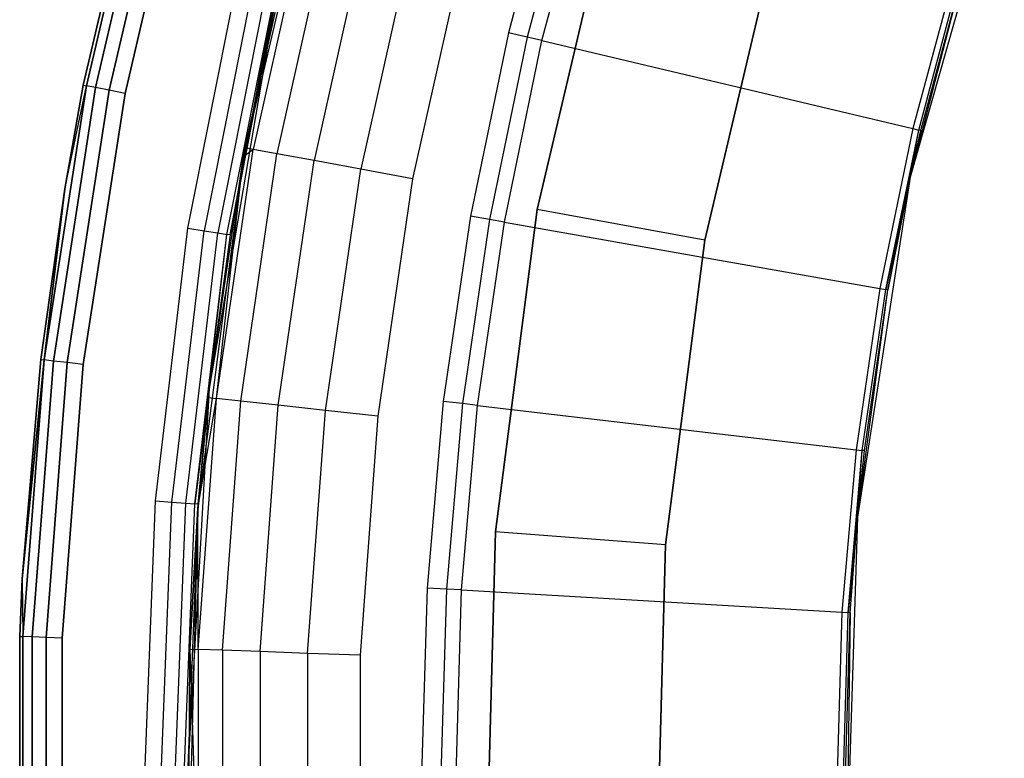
# Model space of a CAD drawing. Extents: x -4.25 to 4.25, y 0.04 to 8.54.
# Tile 14 of 29: x -4.25 to -3.09, y 4.31 to 5.18. Entities that reach past the tile are written whole.
import ezdxf

# ---------------------------------------------------------------- set-up
doc = ezdxf.new("R2010")
doc.units = 0
doc.header["$LTSCALE"] = 2.54
doc.layers.get('0').update_dxf_attribs({"color": 13, "linetype": 'CONTINUOUS'})

# ---------------------------------------------------------------- blocks, each defined once
blk = doc.blocks.new('BOL_STL')
at = {"color": 0}
for p, q in [((-4.0981, 5.4187, 0.112), (-4.1723, 5.1017, 0.112)), ((-4.1723, 5.1017, 6.212), (-4.0981, 5.4187, 6.212)), ((-4.0981, 5.4187, 0.112), (-4.1723, 5.1017, 0.112)), ((-4.1723, 5.1017, 6.212), (-4.0981, 5.4187, 6.212)), ((-4.0944, 5.4177, 0.0929), (-4.1685, 5.1009, 0.0929)), ((-4.0944, 5.4177, 0.0929), (-4.1685, 5.1009, 0.0929)), ((-4.1685, 5.1009, 6.2311), (-4.0944, 5.4177, 6.2311)), ((-4.1685, 5.1009, 6.2311), (-4.0944, 5.4177, 6.2311)), ((-4.084, 5.4148, 0.0766), (-4.1579, 5.0989, 0.0766)), ((-4.084, 5.4148, 0.0766), (-4.1579, 5.0989, 0.0766)), ((-4.1579, 5.0989, 6.2474), (-4.084, 5.4148, 6.2474)), ((-4.1579, 5.0989, 6.2474), (-4.084, 5.4148, 6.2474)), ((-4.0683, 5.4105, 0.0658), (-4.142, 5.0958, 0.0658)), ((-4.0683, 5.4105, 0.0658), (-4.142, 5.0958, 0.0658)), ((-4.142, 5.0958, 6.2582), (-4.0683, 5.4105, 6.2582)), ((-4.142, 5.0958, 6.2582), (-4.0683, 5.4105, 6.2582)), ((-4.1232, 5.0921, 0.062), (-4.0499, 5.4054, 0.062)), ((-4.0499, 5.4054, 6.262), (-4.1232, 5.0921, 6.262)), ((-4.1232, 5.0921, 0.062), (-4.0499, 5.4054, 0.062)), ((-4.0499, 5.4054, 6.262), (-4.1232, 5.0921, 6.262)), ((-3.092, 5.3821, 0.762), (-3.2025, 4.9939, 0.762)), ((-3.092, 5.3821, 0.762), (-3.2025, 4.9939, 0.762)), ((-3.6169, 5.3753, 0.062), (-3.6737, 5.1632, 0.062)), ((-3.6169, 5.3753, 0.062), (-3.6737, 5.1632, 0.062)), ((-3.5951, 5.3688, 0.0675), (-3.6516, 5.158, 0.0675)), ((-3.5951, 5.3688, 0.0675), (-3.6516, 5.158, 0.0675)), ((-3.6343, 5.1539, 0.0826), (-3.5781, 5.3637, 0.0826)), ((-3.6343, 5.1539, 0.0826), (-3.5781, 5.3637, 0.0826)), ((-3.5526, 5.3266, 1.4377), (-3.6401, 4.9558, 1.4377)), ((-3.6401, 4.9558, 3.0377), (-3.5526, 5.3266, 3.0377)), ((-3.6401, 4.9558, 3.0377), (-3.5526, 5.3266, 3.0377)), ((-3.5526, 5.3266, 1.4377), (-3.6401, 4.9558, 1.4377)), ((-3.4433, 4.92, 1.2377), (-3.3605, 5.2707, 1.2377)), ((-3.4433, 4.92, 1.2377), (-3.3605, 5.2707, 1.2377)), ((-3.4433, 4.92, 0.962), (-3.3605, 5.2707, 0.962)), ((-3.3605, 5.2707, 0.762), (-3.4433, 4.92, 0.762)), ((-3.4433, 4.92, 0.962), (-3.3605, 5.2707, 0.962)), ((-3.3605, 5.2707, 0.762), (-3.4433, 4.92, 0.762)), ((-4.0495, 4.9339, 6.262), (-3.9867, 5.2496, 6.262)), ((-4.0495, 4.9339, 6.262), (-3.9867, 5.2496, 6.262)), ((-3.9681, 5.2452, 6.2582), (-4.0306, 4.9309, 6.2582)), ((-3.9681, 5.2452, 6.2582), (-4.0306, 4.9309, 6.2582)), ((-3.9523, 5.2414, 6.2474), (-4.0146, 4.9284, 6.2474)), ((-3.9523, 5.2414, 6.2474), (-4.0146, 4.9284, 6.2474)), ((-4.0039, 4.9267, 6.2311), (-3.9418, 5.2388, 6.2311)), ((-4.0039, 4.9267, 6.2311), (-3.9418, 5.2388, 6.2311)), ((-4.0001, 4.9261, 6.212), (-3.9418, 5.2388, 6.2311)), ((-4.0001, 4.9261, 6.212), (-3.9418, 5.2388, 6.2311)), ((-3.1407, 5.2328, 0.7282), (-3.2025, 4.9939, 0.762)), ((-3.1407, 5.2328, 0.7282), (-3.2025, 4.9939, 0.762)), ((-3.1498, 5.2355, 0.6989), (-3.1993, 5.0507, 0.6989)), ((-3.1498, 5.2355, 0.6989), (-3.1993, 5.0507, 0.6989)), ((-3.1924, 5.0491, 0.7128), (-3.143, 5.2335, 0.7128)), ((-3.1924, 5.0491, 0.7128), (-3.143, 5.2335, 0.7128)), ((-3.19, 5.0485, 0.7282), (-3.1407, 5.2328, 0.7282)), ((-3.19, 5.0485, 0.7282), (-3.1407, 5.2328, 0.7282)), ((-3.9485, 5.1937, 0.762), (-4.0245, 4.746, 0.762)), ((-3.9485, 5.1937, 0.762), (-4.0245, 4.746, 0.762)), ((-3.9485, 5.1937, 6.212), (-4.0001, 4.9261, 6.212)), ((-4.0001, 4.9261, 6.212), (-3.9485, 5.1937, 0.762)), ((-4.0001, 4.9261, 6.212), (-3.9485, 5.1937, 0.762)), ((-3.9485, 5.1937, 6.212), (-4.0001, 4.9261, 6.212)), ((-3.6737, 5.1632, 0.062), (-3.7181, 4.9481, 0.062)), ((-3.6737, 5.1632, 0.062), (-3.7181, 4.9481, 0.062)), ((-3.6516, 5.158, 0.0675), (-3.6737, 5.1632, 0.062)), ((-3.6516, 5.158, 0.0675), (-3.6737, 5.1632, 0.062)), ((-3.6516, 5.158, 0.0675), (-3.6958, 4.9442, 0.0675)), ((-3.6516, 5.158, 0.0675), (-3.6958, 4.9442, 0.0675)), ((-3.6783, 4.9411, 0.0826), (-3.6343, 5.1539, 0.0826)), ((-3.6783, 4.9411, 0.0826), (-3.6343, 5.1539, 0.0826)), ((-3.6343, 5.1539, 0.0826), (-3.6516, 5.158, 0.0675)), ((-3.6343, 5.1539, 0.0826), (-3.6516, 5.158, 0.0675)), ((-3.6343, 5.1539, 0.0826), (-3.1993, 5.0507, 0.6989)), ((-3.6343, 5.1539, 0.0826), (-3.1993, 5.0507, 0.6989)), ((-4.1685, 5.1009, 0.0929), (-4.2182, 4.7795, 0.0929)), ((-4.1685, 5.1009, 0.0929), (-4.2182, 4.7795, 0.0929)), ((-4.2182, 4.7795, 6.2311), (-4.1685, 5.1009, 6.2311)), ((-4.2182, 4.7795, 6.2311), (-4.1685, 5.1009, 6.2311)), ((-4.1579, 5.0989, 0.0766), (-4.2074, 4.7782, 0.0766)), ((-4.1579, 5.0989, 0.0766), (-4.2074, 4.7782, 0.0766)), ((-4.2074, 4.7782, 6.2474), (-4.1579, 5.0989, 6.2474)), ((-4.2074, 4.7782, 6.2474), (-4.1579, 5.0989, 6.2474)), ((-4.1723, 5.1017, 0.112), (-4.194, 4.9801, 0.112)), ((-4.194, 4.9801, 6.212), (-4.1723, 5.1017, 6.212)), ((-4.1723, 5.1017, 0.112), (-4.194, 4.9801, 0.112)), ((-4.194, 4.9801, 6.212), (-4.1723, 5.1017, 6.212)), ((-4.194, 4.9801, 0.112), (-4.1685, 5.1009, 0.0929)), ((-4.194, 4.9801, 0.112), (-4.1685, 5.1009, 0.0929)), ((-4.194, 4.9801, 6.212), (-4.1685, 5.1009, 6.2311)), ((-4.194, 4.9801, 6.212), (-4.1685, 5.1009, 6.2311)), ((-4.142, 5.0958, 0.0658), (-4.1913, 4.7764, 0.0658)), ((-4.142, 5.0958, 0.0658), (-4.1913, 4.7764, 0.0658)), ((-4.1913, 4.7764, 6.2582), (-4.142, 5.0958, 6.2582)), ((-4.1913, 4.7764, 6.2582), (-4.142, 5.0958, 6.2582)), ((-4.1723, 5.1017, 0.112), (-4.1723, 5.1017, 6.212)), ((-4.1723, 5.1017, 0.112), (-4.1723, 5.1017, 6.212)), ((-4.1723, 5.1017, 0.112), (-4.1685, 5.1009, 0.0929)), ((-4.1723, 5.1017, 0.112), (-4.1685, 5.1009, 0.0929)), ((-4.1723, 5.1017, 6.212), (-4.1685, 5.1009, 6.2311)), ((-4.1723, 5.1017, 6.212), (-4.1685, 5.1009, 6.2311)), ((-4.1579, 5.0989, 0.0766), (-4.1685, 5.1009, 0.0929)), ((-4.1579, 5.0989, 0.0766), (-4.1685, 5.1009, 0.0929)), ((-4.1579, 5.0989, 6.2474), (-4.1685, 5.1009, 6.2311)), ((-4.1579, 5.0989, 6.2474), (-4.1685, 5.1009, 6.2311)), ((-4.142, 5.0958, 0.0658), (-4.1579, 5.0989, 0.0766)), ((-4.142, 5.0958, 0.0658), (-4.1579, 5.0989, 0.0766)), ((-4.142, 5.0958, 6.2582), (-4.1579, 5.0989, 6.2474)), ((-4.142, 5.0958, 6.2582), (-4.1579, 5.0989, 6.2474)), ((-4.1232, 5.0921, 0.062), (-4.142, 5.0958, 0.0658)), ((-4.1232, 5.0921, 0.062), (-4.142, 5.0958, 0.0658)), ((-4.1232, 5.0921, 6.262), (-4.142, 5.0958, 6.2582)), ((-4.1232, 5.0921, 6.262), (-4.142, 5.0958, 6.2582)), ((-4.1723, 4.7742, 0.062), (-4.1232, 5.0921, 0.062)), ((-4.1232, 5.0921, 6.262), (-4.1723, 4.7742, 6.262)), ((-4.1723, 4.7742, 0.062), (-4.1232, 5.0921, 0.062)), ((-4.1232, 5.0921, 6.262), (-4.1723, 4.7742, 6.262)), ((-3.1993, 5.0507, 0.6989), (-3.238, 4.8634, 0.6989)), ((-3.1993, 5.0507, 0.6989), (-3.238, 4.8634, 0.6989)), ((-3.231, 4.8622, 0.7128), (-3.1924, 5.0491, 0.7128)), ((-3.231, 4.8622, 0.7128), (-3.1924, 5.0491, 0.7128)), ((-3.2025, 4.9939, 0.7282), (-3.1924, 5.0491, 0.7128)), ((-3.2025, 4.9939, 0.7282), (-3.1924, 5.0491, 0.7128)), ((-3.2025, 4.9939, 0.7282), (-3.19, 5.0485, 0.7282)), ((-3.19, 5.0485, 0.7282), (-3.2025, 4.9939, 0.762)), ((-3.19, 5.0485, 0.7282), (-3.2025, 4.9939, 0.762)), ((-3.2025, 4.9939, 0.7282), (-3.19, 5.0485, 0.7282)), ((-3.1993, 5.0507, 0.6989), (-3.1924, 5.0491, 0.7128)), ((-3.1993, 5.0507, 0.6989), (-3.1924, 5.0491, 0.7128)), ((-3.19, 5.0485, 0.7282), (-3.1924, 5.0491, 0.7128)), ((-3.19, 5.0485, 0.7282), (-3.1924, 5.0491, 0.7128)), ((-3.2025, 4.9939, 0.762), (-3.2644, 4.595, 0.762)), ((-3.2025, 4.9939, 0.762), (-3.2644, 4.595, 0.762)), ((-3.2025, 4.9939, 0.7282), (-3.231, 4.8622, 0.7128)), ((-3.2025, 4.9939, 0.7282), (-3.231, 4.8622, 0.7128)), ((-3.2025, 4.9939, 0.762), (-3.2286, 4.8618, 0.7282)), ((-3.2286, 4.8618, 0.7282), (-3.2025, 4.9939, 0.7282)), ((-3.2025, 4.9939, 0.762), (-3.2286, 4.8618, 0.7282)), ((-3.2286, 4.8618, 0.7282), (-3.2025, 4.9939, 0.7282)), ((-3.2025, 4.9939, 0.762), (-3.2025, 4.9939, 0.7282)), ((-3.2025, 4.9939, 0.762), (-3.2025, 4.9939, 0.7282)), ((-4.194, 4.9801, 0.112), (-4.222, 4.7799, 0.112)), ((-4.222, 4.7799, 6.212), (-4.194, 4.9801, 6.212)), ((-4.194, 4.9801, 0.112), (-4.222, 4.7799, 0.112)), ((-4.222, 4.7799, 6.212), (-4.194, 4.9801, 6.212)), ((-4.2182, 4.7795, 0.0929), (-4.194, 4.9801, 0.112)), ((-4.2182, 4.7795, 0.0929), (-4.194, 4.9801, 0.112)), ((-4.194, 4.9801, 6.212), (-4.2182, 4.7795, 6.2311)), ((-4.194, 4.9801, 6.212), (-4.2182, 4.7795, 6.2311)), ((-4.194, 4.9801, 0.112), (-4.194, 4.9801, 6.212)), ((-4.194, 4.9801, 0.112), (-4.194, 4.9801, 6.212)), ((-3.6401, 4.9558, 1.4377), (-3.689, 4.578, 1.4377)), ((-3.689, 4.578, 3.0377), (-3.6401, 4.9558, 3.0377)), ((-3.689, 4.578, 3.0377), (-3.6401, 4.9558, 3.0377)), ((-3.6401, 4.9558, 1.4377), (-3.689, 4.578, 1.4377)), ((-3.6401, 4.9558, 1.4377), (-3.6401, 4.9558, 3.0377)), ((-3.6401, 4.9558, 1.4377), (-3.6401, 4.9558, 3.0377)), ((-3.4433, 4.92, 1.2377), (-3.6401, 4.9558, 1.4377)), ((-3.4433, 4.92, 1.2377), (-3.6401, 4.9558, 1.4377)), ((-3.7181, 4.9481, 0.062), (-3.75, 4.7308, 0.062)), ((-3.7181, 4.9481, 0.062), (-3.75, 4.7308, 0.062)), ((-3.6958, 4.9442, 0.0675), (-3.7274, 4.7282, 0.0675)), ((-3.6958, 4.9442, 0.0675), (-3.7274, 4.7282, 0.0675)), ((-3.6958, 4.9442, 0.0675), (-3.7181, 4.9481, 0.062)), ((-3.6958, 4.9442, 0.0675), (-3.7181, 4.9481, 0.062)), ((-3.6783, 4.9411, 0.0826), (-3.6958, 4.9442, 0.0675)), ((-3.6783, 4.9411, 0.0826), (-3.6958, 4.9442, 0.0675)), ((-4.0874, 4.6142, 6.262), (-4.0495, 4.9339, 6.262)), ((-4.0874, 4.6142, 6.262), (-4.0495, 4.9339, 6.262)), ((-4.0495, 4.9339, 6.262), (-4.0306, 4.9309, 6.2582)), ((-4.0495, 4.9339, 6.262), (-4.0306, 4.9309, 6.2582)), ((-3.7098, 4.7261, 0.0826), (-3.6783, 4.9411, 0.0826)), ((-3.7098, 4.7261, 0.0826), (-3.6783, 4.9411, 0.0826)), ((-3.6783, 4.9411, 0.0826), (-3.238, 4.8634, 0.6989)), ((-3.6783, 4.9411, 0.0826), (-3.238, 4.8634, 0.6989)), ((-4.0683, 4.6127, 6.2582), (-4.0306, 4.9309, 6.2582)), ((-4.0683, 4.6127, 6.2582), (-4.0306, 4.9309, 6.2582)), ((-4.0521, 4.6114, 6.2474), (-4.0146, 4.9284, 6.2474)), ((-4.0521, 4.6114, 6.2474), (-4.0146, 4.9284, 6.2474)), ((-4.0413, 4.6106, 6.2311), (-4.0039, 4.9267, 6.2311)), ((-4.0413, 4.6106, 6.2311), (-4.0039, 4.9267, 6.2311)), ((-4.0306, 4.9309, 6.2582), (-4.0146, 4.9284, 6.2474)), ((-4.0306, 4.9309, 6.2582), (-4.0146, 4.9284, 6.2474)), ((-4.0245, 4.746, 6.212), (-4.0039, 4.9267, 6.2311)), ((-4.0245, 4.746, 6.212), (-4.0039, 4.9267, 6.2311)), ((-4.0001, 4.9261, 6.212), (-4.0245, 4.746, 0.762)), ((-4.0001, 4.9261, 6.212), (-4.0245, 4.746, 6.212)), ((-4.0001, 4.9261, 6.212), (-4.0245, 4.746, 0.762)), ((-4.0001, 4.9261, 6.212), (-4.0245, 4.746, 6.212)), ((-4.0146, 4.9284, 6.2474), (-4.0039, 4.9267, 6.2311)), ((-4.0146, 4.9284, 6.2474), (-4.0039, 4.9267, 6.2311)), ((-4.0001, 4.9261, 6.212), (-4.0039, 4.9267, 6.2311)), ((-4.0001, 4.9261, 6.212), (-4.0039, 4.9267, 6.2311)), ((-3.4896, 4.5626, 1.2377), (-3.4433, 4.92, 1.2377)), ((-3.4896, 4.5626, 1.2377), (-3.4433, 4.92, 1.2377)), ((-3.4896, 4.5626, 0.962), (-3.4433, 4.92, 0.962)), ((-3.4433, 4.92, 0.762), (-3.4896, 4.5626, 0.762)), ((-3.4896, 4.5626, 0.962), (-3.4433, 4.92, 0.962)), ((-3.4433, 4.92, 0.762), (-3.4896, 4.5626, 0.762)), ((-3.4433, 4.92, 0.962), (-3.4433, 4.92, 0.762)), ((-3.4433, 4.92, 0.962), (-3.4433, 4.92, 0.762)), ((-3.238, 4.8634, 0.6989), (-3.2657, 4.6742, 0.6989)), ((-3.238, 4.8634, 0.6989), (-3.2657, 4.6742, 0.6989)), ((-3.2586, 4.6734, 0.7128), (-3.231, 4.8622, 0.7128)), ((-3.2586, 4.6734, 0.7128), (-3.231, 4.8622, 0.7128)), ((-3.238, 4.8634, 0.6989), (-3.231, 4.8622, 0.7128)), ((-3.238, 4.8634, 0.6989), (-3.231, 4.8622, 0.7128)), ((-3.2286, 4.8618, 0.7282), (-3.231, 4.8622, 0.7128)), ((-3.2286, 4.8618, 0.7282), (-3.231, 4.8622, 0.7128)), ((-3.2644, 4.595, 0.762), (-3.2286, 4.8618, 0.7282)), ((-3.2644, 4.595, 0.762), (-3.2286, 4.8618, 0.7282)), ((-3.2562, 4.6731, 0.7282), (-3.2286, 4.8618, 0.7282)), ((-3.2562, 4.6731, 0.7282), (-3.2286, 4.8618, 0.7282)), ((-4.222, 4.7799, 0.112), (-4.2438, 4.5226, 0.112)), ((-4.2438, 4.5226, 6.212), (-4.222, 4.7799, 6.212)), ((-4.222, 4.7799, 0.112), (-4.2438, 4.5226, 0.112)), ((-4.2438, 4.5226, 6.212), (-4.222, 4.7799, 6.212)), ((-4.2438, 4.5226, 0.112), (-4.2182, 4.7795, 0.0929)), ((-4.2438, 4.5226, 0.112), (-4.2182, 4.7795, 0.0929)), ((-4.2182, 4.7795, 6.2311), (-4.2438, 4.5226, 6.212)), ((-4.2182, 4.7795, 6.2311), (-4.2438, 4.5226, 6.212)), ((-4.2182, 4.7795, 0.0929), (-4.2431, 4.4551, 0.0929)), ((-4.2182, 4.7795, 0.0929), (-4.2431, 4.4551, 0.0929)), ((-4.2431, 4.4551, 6.2311), (-4.2182, 4.7795, 6.2311)), ((-4.2431, 4.4551, 6.2311), (-4.2182, 4.7795, 6.2311)), ((-4.2074, 4.7782, 0.0766), (-4.2322, 4.4547, 0.0766)), ((-4.2074, 4.7782, 0.0766), (-4.2322, 4.4547, 0.0766)), ((-4.2322, 4.4547, 6.2474), (-4.2074, 4.7782, 6.2474)), ((-4.2322, 4.4547, 6.2474), (-4.2074, 4.7782, 6.2474)), ((-4.222, 4.7799, 0.112), (-4.222, 4.7799, 6.212)), ((-4.222, 4.7799, 0.112), (-4.222, 4.7799, 6.212)), ((-4.222, 4.7799, 0.112), (-4.2182, 4.7795, 0.0929)), ((-4.222, 4.7799, 0.112), (-4.2182, 4.7795, 0.0929)), ((-4.222, 4.7799, 6.212), (-4.2182, 4.7795, 6.2311)), ((-4.222, 4.7799, 6.212), (-4.2182, 4.7795, 6.2311)), ((-4.2074, 4.7782, 0.0766), (-4.2182, 4.7795, 0.0929)), ((-4.2074, 4.7782, 0.0766), (-4.2182, 4.7795, 0.0929)), ((-4.2074, 4.7782, 6.2474), (-4.2182, 4.7795, 6.2311)), ((-4.2074, 4.7782, 6.2474), (-4.2182, 4.7795, 6.2311)), ((-4.1913, 4.7764, 0.0658), (-4.216, 4.4541, 0.0658)), ((-4.1913, 4.7764, 0.0658), (-4.216, 4.4541, 0.0658)), ((-4.216, 4.4541, 6.2582), (-4.1913, 4.7764, 6.2582)), ((-4.216, 4.4541, 6.2582), (-4.1913, 4.7764, 6.2582)), ((-4.1913, 4.7764, 0.0658), (-4.2074, 4.7782, 0.0766)), ((-4.1913, 4.7764, 0.0658), (-4.2074, 4.7782, 0.0766)), ((-4.1913, 4.7764, 6.2582), (-4.2074, 4.7782, 6.2474)), ((-4.1913, 4.7764, 6.2582), (-4.2074, 4.7782, 6.2474)), ((-4.1969, 4.4534, 0.062), (-4.1723, 4.7742, 0.062)), ((-4.1723, 4.7742, 6.262), (-4.1969, 4.4534, 6.262)), ((-4.1969, 4.4534, 0.062), (-4.1723, 4.7742, 0.062)), ((-4.1723, 4.7742, 6.262), (-4.1969, 4.4534, 6.262)), ((-4.1723, 4.7742, 0.062), (-4.1913, 4.7764, 0.0658)), ((-4.1723, 4.7742, 0.062), (-4.1913, 4.7764, 0.0658)), ((-4.1723, 4.7742, 6.262), (-4.1913, 4.7764, 6.2582)), ((-4.1723, 4.7742, 6.262), (-4.1913, 4.7764, 6.2582)), ((-4.0245, 4.746, 0.762), (-4.05, 4.2925, 0.762)), ((-4.0245, 4.746, 0.762), (-4.05, 4.2925, 0.762)), ((-4.0245, 4.746, 6.212), (-4.0413, 4.6106, 6.2311)), ((-4.0245, 4.746, 6.212), (-4.0413, 4.6106, 6.2311)), ((-4.0245, 4.746, 6.212), (-4.0375, 4.6103, 6.212)), ((-4.0375, 4.6103, 6.212), (-4.0245, 4.746, 0.762)), ((-4.0375, 4.6103, 6.212), (-4.0245, 4.746, 0.762)), ((-4.0245, 4.746, 6.212), (-4.0375, 4.6103, 6.212)), ((-4.0245, 4.746, 6.212), (-4.0245, 4.746, 0.762)), ((-4.0245, 4.746, 6.212), (-4.0245, 4.746, 0.762)), ((-3.75, 4.7308, 0.062), (-3.7691, 4.512, 0.062)), ((-3.75, 4.7308, 0.062), (-3.7691, 4.512, 0.062)), ((-3.7274, 4.7282, 0.0675), (-3.75, 4.7308, 0.062)), ((-3.7274, 4.7282, 0.0675), (-3.75, 4.7308, 0.062)), ((-3.7274, 4.7282, 0.0675), (-3.7464, 4.5107, 0.0675)), ((-3.7274, 4.7282, 0.0675), (-3.7464, 4.5107, 0.0675)), ((-3.7287, 4.5097, 0.0826), (-3.7098, 4.7261, 0.0826)), ((-3.7287, 4.5097, 0.0826), (-3.7098, 4.7261, 0.0826)), ((-3.7098, 4.7261, 0.0826), (-3.7274, 4.7282, 0.0675)), ((-3.7098, 4.7261, 0.0826), (-3.7274, 4.7282, 0.0675)), ((-3.7098, 4.7261, 0.0826), (-3.2657, 4.6742, 0.6989)), ((-3.7098, 4.7261, 0.0826), (-3.2657, 4.6742, 0.6989)), ((-3.2657, 4.6742, 0.6989), (-3.2824, 4.4837, 0.6989)), ((-3.2657, 4.6742, 0.6989), (-3.2824, 4.4837, 0.6989)), ((-3.2753, 4.4833, 0.7128), (-3.2586, 4.6734, 0.7128)), ((-3.2753, 4.4833, 0.7128), (-3.2586, 4.6734, 0.7128)), ((-3.2657, 4.6742, 0.6989), (-3.2586, 4.6734, 0.7128)), ((-3.2657, 4.6742, 0.6989), (-3.2586, 4.6734, 0.7128)), ((-3.2644, 4.595, 0.7282), (-3.2586, 4.6734, 0.7128)), ((-3.2644, 4.595, 0.7282), (-3.2586, 4.6734, 0.7128)), ((-3.2644, 4.595, 0.762), (-3.2562, 4.6731, 0.7282)), ((-3.2644, 4.595, 0.7282), (-3.2562, 4.6731, 0.7282)), ((-3.2644, 4.595, 0.762), (-3.2562, 4.6731, 0.7282)), ((-3.2644, 4.595, 0.7282), (-3.2562, 4.6731, 0.7282)), ((-3.2562, 4.6731, 0.7282), (-3.2586, 4.6734, 0.7128)), ((-3.2562, 4.6731, 0.7282), (-3.2586, 4.6734, 0.7128)), ((-4.1, 4.2925, 6.262), (-4.0874, 4.6142, 6.262)), ((-4.1, 4.2925, 6.262), (-4.0874, 4.6142, 6.262)), ((-4.0874, 4.6142, 6.262), (-4.0683, 4.6127, 6.2582)), ((-4.0874, 4.6142, 6.262), (-4.0683, 4.6127, 6.2582)), ((-4.0809, 4.2925, 6.2582), (-4.0683, 4.6127, 6.2582)), ((-4.0809, 4.2925, 6.2582), (-4.0683, 4.6127, 6.2582)), ((-4.0683, 4.6127, 6.2582), (-4.0521, 4.6114, 6.2474)), ((-4.0683, 4.6127, 6.2582), (-4.0521, 4.6114, 6.2474)), ((-4.0646, 4.2925, 6.2474), (-4.0521, 4.6114, 6.2474)), ((-4.0646, 4.2925, 6.2474), (-4.0521, 4.6114, 6.2474)), ((-4.0538, 4.2925, 6.2311), (-4.0413, 4.6106, 6.2311)), ((-4.0538, 4.2925, 6.2311), (-4.0413, 4.6106, 6.2311)), ((-4.0521, 4.6114, 6.2474), (-4.0413, 4.6106, 6.2311)), ((-4.0521, 4.6114, 6.2474), (-4.0413, 4.6106, 6.2311)), ((-4.0375, 4.6103, 6.212), (-4.05, 4.2925, 0.762)), ((-4.0375, 4.6103, 6.212), (-4.05, 4.2925, 6.212)), ((-4.0375, 4.6103, 6.212), (-4.05, 4.2925, 0.762)), ((-4.0375, 4.6103, 6.212), (-4.05, 4.2925, 6.212)), ((-4.0375, 4.6103, 6.212), (-4.0413, 4.6106, 6.2311)), ((-4.0375, 4.6103, 6.212), (-4.0413, 4.6106, 6.2311)), ((-3.2644, 4.595, 0.762), (-3.2768, 4.1915, 0.762)), ((-3.2644, 4.595, 0.762), (-3.2768, 4.1915, 0.762)), ((-3.2644, 4.595, 0.7282), (-3.2753, 4.4833, 0.7128)), ((-3.2644, 4.595, 0.7282), (-3.2753, 4.4833, 0.7128)), ((-3.2728, 4.4831, 0.7282), (-3.2644, 4.595, 0.762)), ((-3.2728, 4.4831, 0.7282), (-3.2644, 4.595, 0.762)), ((-3.2728, 4.4831, 0.7282), (-3.2644, 4.595, 0.7282)), ((-3.2728, 4.4831, 0.7282), (-3.2644, 4.595, 0.7282)), ((-3.2644, 4.595, 0.7282), (-3.2644, 4.595, 0.762)), ((-3.2644, 4.595, 0.7282), (-3.2644, 4.595, 0.762)), ((-3.689, 4.578, 1.4377), (-3.6988, 4.1972, 1.4377)), ((-3.6988, 4.1972, 3.0377), (-3.689, 4.578, 3.0377)), ((-3.6988, 4.1972, 3.0377), (-3.689, 4.578, 3.0377)), ((-3.689, 4.578, 1.4377), (-3.6988, 4.1972, 1.4377)), ((-3.689, 4.578, 1.4377), (-3.689, 4.578, 3.0377)), ((-3.689, 4.578, 1.4377), (-3.689, 4.578, 3.0377)), ((-3.4896, 4.5626, 1.2377), (-3.689, 4.578, 1.4377)), ((-3.4896, 4.5626, 1.2377), (-3.689, 4.578, 1.4377)), ((-3.4988, 4.2024, 1.2377), (-3.4896, 4.5626, 1.2377)), ((-3.4988, 4.2024, 1.2377), (-3.4896, 4.5626, 1.2377)), ((-3.4988, 4.2024, 0.962), (-3.4896, 4.5626, 0.962)), ((-3.4896, 4.5626, 0.762), (-3.4988, 4.2024, 0.762)), ((-3.4988, 4.2024, 0.962), (-3.4896, 4.5626, 0.962)), ((-3.4896, 4.5626, 0.762), (-3.4988, 4.2024, 0.762)), ((-3.4896, 4.5626, 0.962), (-3.4896, 4.5626, 0.762)), ((-3.4896, 4.5626, 0.962), (-3.4896, 4.5626, 0.762)), ((-4.2438, 4.5226, 0.112), (-4.2469, 4.4553, 0.112)), ((-4.2469, 4.4553, 6.212), (-4.2438, 4.5226, 6.212)), ((-4.2438, 4.5226, 0.112), (-4.2469, 4.4553, 0.112)), ((-4.2469, 4.4553, 6.212), (-4.2438, 4.5226, 6.212)), ((-4.2438, 4.5226, 0.112), (-4.2438, 4.5226, 6.212)), ((-4.2438, 4.5226, 0.112), (-4.2438, 4.5226, 6.212)), ((-4.2438, 4.5226, 0.112), (-4.2431, 4.4551, 0.0929)), ((-4.2438, 4.5226, 0.112), (-4.2431, 4.4551, 0.0929)), ((-4.2438, 4.5226, 6.212), (-4.2431, 4.4551, 6.2311)), ((-4.2438, 4.5226, 6.212), (-4.2431, 4.4551, 6.2311)), ((-3.7691, 4.512, 0.062), (-3.7755, 4.2925, 0.062)), ((-3.7691, 4.512, 0.062), (-3.7755, 4.2925, 0.062)), ((-3.7464, 4.5107, 0.0675), (-3.7691, 4.512, 0.062)), ((-3.7464, 4.5107, 0.0675), (-3.7691, 4.512, 0.062)), ((-3.7464, 4.5107, 0.0675), (-3.7528, 4.2925, 0.0675)), ((-3.7464, 4.5107, 0.0675), (-3.7528, 4.2925, 0.0675)), ((-3.7287, 4.5097, 0.0826), (-3.7464, 4.5107, 0.0675)), ((-3.7287, 4.5097, 0.0826), (-3.7464, 4.5107, 0.0675)), ((-3.735, 4.2925, 0.0826), (-3.7287, 4.5097, 0.0826)), ((-3.735, 4.2925, 0.0826), (-3.7287, 4.5097, 0.0826)), ((-3.7287, 4.5097, 0.0826), (-3.2824, 4.4837, 0.6989)), ((-3.7287, 4.5097, 0.0826), (-3.2824, 4.4837, 0.6989)), ((-3.2824, 4.4837, 0.6989), (-3.2879, 4.2925, 0.6989)), ((-3.2824, 4.4837, 0.6989), (-3.2879, 4.2925, 0.6989)), ((-3.2824, 4.4837, 0.6989), (-3.2753, 4.4833, 0.7128)), ((-3.2824, 4.4837, 0.6989), (-3.2753, 4.4833, 0.7128)), ((-3.2808, 4.2925, 0.7128), (-3.2753, 4.4833, 0.7128)), ((-3.2808, 4.2925, 0.7128), (-3.2753, 4.4833, 0.7128)), ((-3.2784, 4.2925, 0.7282), (-3.2728, 4.4831, 0.7282)), ((-3.2784, 4.2925, 0.7282), (-3.2728, 4.4831, 0.7282)), ((-3.2728, 4.4831, 0.7282), (-3.2768, 4.1915, 0.762)), ((-3.2728, 4.4831, 0.7282), (-3.2768, 4.1915, 0.762)), ((-3.2728, 4.4831, 0.7282), (-3.2753, 4.4833, 0.7128)), ((-3.2728, 4.4831, 0.7282), (-3.2753, 4.4833, 0.7128)), ((-4.2469, 4.4553, 0.112), (-4.2469, 4.4553, 6.212)), ((-4.2469, 4.4553, 0.112), (-4.2469, 4.4553, 6.212)), ((-4.2469, 4.4553, 0.112), (-4.2469, 4.1297, 0.112)), ((-4.2469, 4.1297, 6.212), (-4.2469, 4.4553, 6.212)), ((-4.2469, 4.4553, 0.112), (-4.2469, 4.1297, 0.112)), ((-4.2469, 4.4553, 0.112), (-4.2431, 4.4551, 0.0929)), ((-4.2469, 4.4553, 0.112), (-4.2431, 4.4551, 0.0929)), ((-4.2469, 4.4553, 6.212), (-4.2431, 4.4551, 6.2311)), ((-4.2469, 4.1297, 6.212), (-4.2469, 4.4553, 6.212)), ((-4.2469, 4.4553, 6.212), (-4.2431, 4.4551, 6.2311)), ((-4.2431, 4.4551, 0.0929), (-4.2431, 4.1299, 0.0929)), ((-4.2322, 4.4547, 0.0766), (-4.2431, 4.4551, 0.0929)), ((-4.2431, 4.4551, 0.0929), (-4.2431, 4.1299, 0.0929)), ((-4.2322, 4.4547, 0.0766), (-4.2431, 4.4551, 0.0929)), ((-4.2431, 4.1299, 6.2311), (-4.2431, 4.4551, 6.2311)), ((-4.2322, 4.4547, 6.2474), (-4.2431, 4.4551, 6.2311)), ((-4.2431, 4.1299, 6.2311), (-4.2431, 4.4551, 6.2311)), ((-4.2322, 4.4547, 6.2474), (-4.2431, 4.4551, 6.2311)), ((-4.2322, 4.4547, 0.0766), (-4.2322, 4.1303, 0.0766)), ((-4.216, 4.4541, 0.0658), (-4.2322, 4.4547, 0.0766)), ((-4.2322, 4.4547, 0.0766), (-4.2322, 4.1303, 0.0766)), ((-4.216, 4.4541, 0.0658), (-4.2322, 4.4547, 0.0766)), ((-4.2322, 4.1303, 6.2474), (-4.2322, 4.4547, 6.2474)), ((-4.216, 4.4541, 6.2582), (-4.2322, 4.4547, 6.2474)), ((-4.2322, 4.1303, 6.2474), (-4.2322, 4.4547, 6.2474)), ((-4.216, 4.4541, 6.2582), (-4.2322, 4.4547, 6.2474)), ((-4.216, 4.4541, 0.0658), (-4.216, 4.1309, 0.0658)), ((-4.1969, 4.4534, 0.062), (-4.216, 4.4541, 0.0658)), ((-4.216, 4.4541, 0.0658), (-4.216, 4.1309, 0.0658)), ((-4.1969, 4.4534, 0.062), (-4.216, 4.4541, 0.0658)), ((-4.216, 4.1309, 6.2582), (-4.216, 4.4541, 6.2582)), ((-4.1969, 4.4534, 6.262), (-4.216, 4.4541, 6.2582)), ((-4.216, 4.1309, 6.2582), (-4.216, 4.4541, 6.2582)), ((-4.1969, 4.4534, 6.262), (-4.216, 4.4541, 6.2582)), ((-4.1969, 4.1316, 0.062), (-4.1969, 4.4534, 0.062)), ((-4.1969, 4.4534, 6.262), (-4.1969, 4.1316, 6.262)), ((-4.1969, 4.1316, 0.062), (-4.1969, 4.4534, 0.062)), ((-4.1969, 4.4534, 6.262), (-4.1969, 4.1316, 6.262))]:
    blk.add_line(p, q, dxfattribs=at)

msp = doc.modelspace()

# ---------------------------------------------------------------- linework, layer by layer
at = {"color": 0}
for p, q in [((-3.8886, 5.4244, 5.8619), (-3.9844, 5.0186, 5.8619)), ((-3.8886, 5.4244, 5.8619), (-3.9844, 5.0186, 5.8619)), ((-3.9844, 5.0186, 5.8619), (-3.9183, 5.3169, 6.0619)), ((-3.9844, 5.0186, 5.8619), (-3.9183, 5.3169, 6.0619)), ((-3.9826, 5.0281, 6.0619), (-3.9183, 5.3169, 6.0619)), ((-3.9826, 5.0281, 6.0619), (-3.9183, 5.3169, 6.0619)), ((-3.9088, 5.3144, 6.1237), (-3.973, 5.0264, 6.1237)), ((-3.9088, 5.3144, 6.1237), (-3.973, 5.0264, 6.1237)), ((-3.8814, 5.3072, 6.1794), (-3.9451, 5.0212, 6.1794)), ((-3.8814, 5.3072, 6.1794), (-3.9451, 5.0212, 6.1794)), ((-3.8385, 5.296, 6.2237), (-3.9016, 5.0132, 6.2237)), ((-3.8385, 5.296, 6.2237), (-3.9016, 5.0132, 6.2237)), ((-3.7846, 5.2819, 6.2521), (-3.8467, 5.003, 6.2521)), ((-3.7846, 5.2819, 6.2521), (-3.8467, 5.003, 6.2521)), ((-3.7248, 5.2663, 6.2619), (-3.786, 4.9918, 6.2619)), ((-3.7248, 5.2663, 6.2619), (-3.786, 4.9918, 6.2619)), ((-4.016, 4.7344, 6.1237), (-3.973, 5.0264, 6.1237)), ((-4.016, 4.7344, 6.1237), (-3.973, 5.0264, 6.1237)), ((-3.9844, 5.0186, 6.0619), (-3.9826, 5.0281, 6.0619)), ((-3.9844, 5.0186, 5.8619), (-3.9826, 5.0281, 6.0619)), ((-3.9844, 5.0186, 6.0619), (-3.9826, 5.0281, 6.0619)), ((-3.9844, 5.0186, 5.8619), (-3.9826, 5.0281, 6.0619)), ((-3.9844, 5.0186, 6.0619), (-3.973, 5.0264, 6.1237)), ((-3.9844, 5.0186, 6.0619), (-3.973, 5.0264, 6.1237)), ((-3.973, 5.0264, 6.1237), (-3.9826, 5.0281, 6.0619)), ((-3.973, 5.0264, 6.1237), (-3.9826, 5.0281, 6.0619)), ((-3.9451, 5.0212, 6.1794), (-3.973, 5.0264, 6.1237)), ((-3.9451, 5.0212, 6.1794), (-3.973, 5.0264, 6.1237)), ((-3.9844, 5.0186, 5.8619), (-4.0379, 4.6051, 5.8619)), ((-3.9844, 5.0186, 5.8619), (-4.0379, 4.6051, 5.8619)), ((-4.0257, 4.7355, 6.0619), (-3.9844, 5.0186, 5.8619)), ((-4.0257, 4.7355, 6.0619), (-3.9844, 5.0186, 5.8619)), ((-4.0257, 4.7355, 6.0619), (-3.9844, 5.0186, 6.0619)), ((-4.0257, 4.7355, 6.0619), (-3.9844, 5.0186, 6.0619)), ((-4.016, 4.7344, 6.1237), (-3.9844, 5.0186, 6.0619)), ((-4.016, 4.7344, 6.1237), (-3.9844, 5.0186, 6.0619)), ((-3.9877, 4.7313, 6.1794), (-3.9451, 5.0212, 6.1794)), ((-3.9877, 4.7313, 6.1794), (-3.9451, 5.0212, 6.1794)), ((-3.9844, 5.0186, 6.0619), (-3.9844, 5.0186, 5.8619)), ((-3.9844, 5.0186, 6.0619), (-3.9844, 5.0186, 5.8619)), ((-3.9016, 5.0132, 6.2237), (-3.9451, 5.0212, 6.1794)), ((-3.9016, 5.0132, 6.2237), (-3.9451, 5.0212, 6.1794)), ((-3.9438, 4.7264, 6.2237), (-3.9016, 5.0132, 6.2237)), ((-3.9438, 4.7264, 6.2237), (-3.9016, 5.0132, 6.2237)), ((-3.8467, 5.003, 6.2521), (-3.9016, 5.0132, 6.2237)), ((-3.8467, 5.003, 6.2521), (-3.9016, 5.0132, 6.2237)), ((-3.8883, 4.7203, 6.2521), (-3.8467, 5.003, 6.2521)), ((-3.8883, 4.7203, 6.2521), (-3.8467, 5.003, 6.2521)), ((-3.786, 4.9918, 6.2619), (-3.8467, 5.003, 6.2521)), ((-3.786, 4.9918, 6.2619), (-3.8467, 5.003, 6.2521)), ((-3.786, 4.9918, 6.2619), (-3.8269, 4.7136, 6.2619)), ((-3.786, 4.9918, 6.2619), (-3.8269, 4.7136, 6.2619)), ((-4.0379, 4.6051, 6.0619), (-4.0257, 4.7355, 6.0619)), ((-4.0379, 4.6051, 6.0619), (-4.0257, 4.7355, 6.0619)), ((-4.0257, 4.7355, 6.0619), (-4.0379, 4.6051, 5.8619)), ((-4.0257, 4.7355, 6.0619), (-4.0379, 4.6051, 5.8619)), ((-4.0257, 4.7355, 6.0619), (-4.016, 4.7344, 6.1237)), ((-4.0257, 4.7355, 6.0619), (-4.016, 4.7344, 6.1237)), ((-4.0379, 4.6051, 6.0619), (-4.016, 4.7344, 6.1237)), ((-4.0379, 4.6051, 6.0619), (-4.016, 4.7344, 6.1237)), ((-4.0375, 4.4401, 6.1237), (-4.016, 4.7344, 6.1237)), ((-4.0375, 4.4401, 6.1237), (-4.016, 4.7344, 6.1237)), ((-3.9877, 4.7313, 6.1794), (-4.016, 4.7344, 6.1237)), ((-3.9877, 4.7313, 6.1794), (-4.016, 4.7344, 6.1237)), ((-4.0091, 4.439, 6.1794), (-3.9877, 4.7313, 6.1794)), ((-4.0091, 4.439, 6.1794), (-3.9877, 4.7313, 6.1794)), ((-3.9438, 4.7264, 6.2237), (-3.9877, 4.7313, 6.1794)), ((-3.9438, 4.7264, 6.2237), (-3.9877, 4.7313, 6.1794)), ((-3.9649, 4.4374, 6.2237), (-3.9438, 4.7264, 6.2237)), ((-3.9649, 4.4374, 6.2237), (-3.9438, 4.7264, 6.2237)), ((-3.8883, 4.7203, 6.2521), (-3.9438, 4.7264, 6.2237)), ((-3.8883, 4.7203, 6.2521), (-3.9438, 4.7264, 6.2237)), ((-3.9092, 4.4354, 6.2521), (-3.8883, 4.7203, 6.2521)), ((-3.9092, 4.4354, 6.2521), (-3.8883, 4.7203, 6.2521)), ((-3.8269, 4.7136, 6.2619), (-3.8883, 4.7203, 6.2521)), ((-3.8269, 4.7136, 6.2619), (-3.8883, 4.7203, 6.2521)), ((-3.8269, 4.7136, 6.2619), (-3.8474, 4.4331, 6.2619)), ((-3.8269, 4.7136, 6.2619), (-3.8474, 4.4331, 6.2619)), ((-4.0379, 4.6051, 5.8619), (-4.0487, 4.1882, 6.0619)), ((-4.0379, 4.6051, 5.8619), (-4.0487, 4.1882, 6.0619)), ((-4.0379, 4.6051, 5.8619), (-4.0487, 4.1882, 5.8619)), ((-4.0379, 4.6051, 5.8619), (-4.0487, 4.1882, 5.8619)), ((-4.0379, 4.6051, 5.8619), (-4.0473, 4.4404, 6.0619)), ((-4.0473, 4.4404, 6.0619), (-4.0379, 4.6051, 6.0619)), ((-4.0473, 4.4404, 6.0619), (-4.0379, 4.6051, 6.0619)), ((-4.0379, 4.6051, 5.8619), (-4.0473, 4.4404, 6.0619)), ((-4.0375, 4.4401, 6.1237), (-4.0379, 4.6051, 6.0619)), ((-4.0379, 4.6051, 6.0619), (-4.0379, 4.6051, 5.8619)), ((-4.0375, 4.4401, 6.1237), (-4.0379, 4.6051, 6.0619)), ((-4.0379, 4.6051, 6.0619), (-4.0379, 4.6051, 5.8619)), ((-4.0487, 4.1882, 6.0619), (-4.0473, 4.4404, 6.0619)), ((-4.0487, 4.1882, 6.0619), (-4.0473, 4.4404, 6.0619)), ((-4.0473, 4.4404, 6.0619), (-4.0375, 4.4401, 6.1237)), ((-4.0473, 4.4404, 6.0619), (-4.0375, 4.1449, 6.1237)), ((-4.0473, 4.4404, 6.0619), (-4.0375, 4.1449, 6.1237)), ((-4.0473, 4.4404, 6.0619), (-4.0375, 4.4401, 6.1237)), ((-4.0091, 4.439, 6.1794), (-4.0375, 4.4401, 6.1237)), ((-4.0375, 4.4401, 6.1237), (-4.0375, 4.1449, 6.1237)), ((-4.0091, 4.439, 6.1794), (-4.0375, 4.4401, 6.1237)), ((-4.0375, 4.4401, 6.1237), (-4.0375, 4.1449, 6.1237)), ((-3.9649, 4.4374, 6.2237), (-4.0091, 4.439, 6.1794)), ((-4.0091, 4.439, 6.1794), (-4.0091, 4.146, 6.1794)), ((-3.9649, 4.4374, 6.2237), (-4.0091, 4.439, 6.1794)), ((-4.0091, 4.439, 6.1794), (-4.0091, 4.146, 6.1794)), ((-3.9092, 4.4354, 6.2521), (-3.9649, 4.4374, 6.2237)), ((-3.9092, 4.4354, 6.2521), (-3.9649, 4.4374, 6.2237)), ((-3.9649, 4.4374, 6.2237), (-3.9649, 4.1476, 6.2237)), ((-3.9649, 4.4374, 6.2237), (-3.9649, 4.1476, 6.2237)), ((-3.8474, 4.4331, 6.2619), (-3.9092, 4.4354, 6.2521)), ((-3.8474, 4.4331, 6.2619), (-3.9092, 4.4354, 6.2521)), ((-3.9092, 4.4354, 6.2521), (-3.9092, 4.1496, 6.2521)), ((-3.9092, 4.4354, 6.2521), (-3.9092, 4.1496, 6.2521)), ((-3.8474, 4.4331, 6.2619), (-3.8474, 4.1519, 6.2619)), ((-3.8474, 4.4331, 6.2619), (-3.8474, 4.1519, 6.2619))]:
    msp.add_line(p, q, dxfattribs=at)

# ---------------------------------------------------------------- block references
msp.add_blockref('BOL_STL', (0, 0), dxfattribs=at)

doc.saveas('drawing.dxf')
